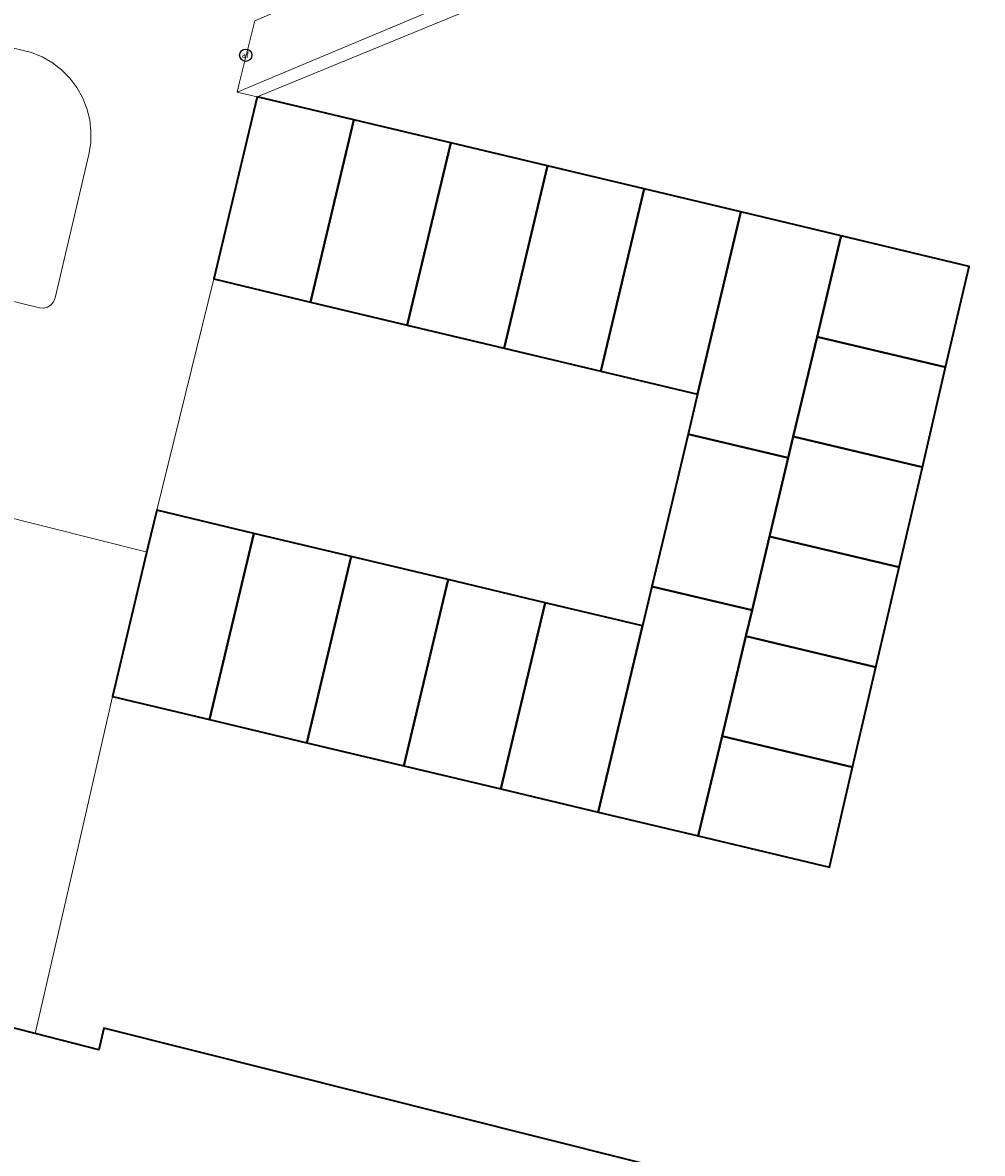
# Model space of a CAD drawing. Header units: metres. Extents: x 253395 to 254027, y 592765 to 593194.
# Tile 66 of 173: x 253566 to 253589, y 592924 to 592951. Entities that reach past the tile are written whole.
import ezdxf
from ezdxf.enums import TextEntityAlignment as Align
from ezdxf.lldxf.tags import DXFTag

# ---------------------------------------------------------------- set-up
doc = ezdxf.new("R2010")
doc.units = ezdxf.units.M
for name, color, linetype, lineweight in [('B-WE-IE-MEUBILAIR-S', 254, 'Continuous', 25), ('B-WE-KG-GRENS_PERCEEL-G', 254, 'KG-PERCEEL-SO', 18), ('B-WE-OG-BEBOUWING-GV', 254, 'Continuous', 35), ('B-WE-OG-TERREIN_ERF-GV', 254, 'Continuous', 18), ('B-WE-VH-OPENVERHARDING-GV', 254, 'Continuous', 18)]:
    doc.layers.add(name, color=color, linetype=linetype, lineweight=lineweight)
doc.styles.add('NLCS-ISO', font='txt')
doc.styles.get("Standard").update_dxf_attribs({"font": 'simplex.shx'})
tags = doc.linetypes.add('KG-PERCEEL-SO', pattern='A,5.5,-2,["P",Standard,S=1.8,R=0,X=-0.5,Y=-0.9],-2,5.5,-2,[5,NLCS.SHX,S=0.75,R=0,X=0,Y=0],-2', length=19).pattern_tags.tags
tags[6] = DXFTag(74, 10)

# ---------------------------------------------------------------- blocks, each defined once
blk = doc.blocks.new('SIE-MEUBILAIR_PAAL_AFSLUITPAAL-SO')
blk.add_circle((0, 0), 0.75)
at = {"style": 'NLCS-ISO'}
blk.add_text('af', height=0.75, dxfattribs=at).set_placement((0, 0.05), align=Align.MIDDLE_CENTER)

msp = doc.modelspace()

# ---------------------------------------------------------------- linework, layer by layer
at = {"layer": 'B-WE-KG-GRENS_PERCEEL-G'}
msp.add_lwpolyline([(253607.506, 592956.478), (253596.081, 592959.466), (253571.733, 592949.468), (253570.677, 592945.03), (253569.286, 592939.397), (253569.054, 592938.379), (253537.957, 592946.198), (253538.592, 592948.896), (253517.294, 592953.723), (253517.714, 592955.435)], dxfattribs=at)
at = {"layer": 'B-WE-OG-BEBOUWING-GV'}
for points in [[(253574.091, 592948.907), (253571.733, 592949.468), (253570.677, 592945.03), (253573.035, 592944.469)], [(253576.449, 592948.345), (253574.091, 592948.907), (253573.035, 592944.469), (253575.392, 592943.907)], [(253578.806, 592947.784), (253576.449, 592948.345), (253575.392, 592943.907), (253577.75, 592943.346)], [(253581.164, 592947.223), (253578.806, 592947.784), (253577.75, 592943.346), (253580.107, 592942.785)], [(253583.521, 592946.662), (253581.164, 592947.223), (253580.107, 592942.785), (253582.465, 592942.224)], [(253585.376, 592943.624), (253585.955, 592946.056), (253585.961, 592946.081), (253583.521, 592946.662), (253582.465, 592942.224), (253582.234, 592941.254), (253584.674, 592940.672), (253584.798, 592941.192)], [(253585.961, 592946.081), (253585.955, 592946.056), (253585.376, 592943.624), (253588.509, 592942.879), (253589.081, 592945.338)], [(253588.509, 592942.879), (253585.376, 592943.624), (253584.798, 592941.192), (253587.943, 592940.444)], [(253563.185, 592927.446), (253563.679, 592929.727), (253563.483, 592929.772), (253508.427, 592942.551), (253507.573, 592939.115), (253507.062, 592936.937), (253506.32, 592933.773), (253506.226, 592933.346), (253561.602, 592920.625), (253561.954, 592922.28), (253564.096, 592921.715), (253564.85, 592921.517), (253565.535, 592921.336), (253566.648, 592921.043), (253565.746, 592917.507), (253593.482, 592910.458), (253595.705, 592919.837), (253567.996, 592926.786), (253567.879, 592926.259), (253566.326, 592926.652)], [(253584.674, 592940.672), (253582.234, 592941.254), (253581.794, 592939.402), (253581.351, 592937.543), (253583.792, 592936.967), (253584.219, 592938.76), (253584.233, 592938.821)], [(253587.943, 592940.444), (253584.798, 592941.192), (253584.674, 592940.672), (253584.233, 592938.821), (253584.219, 592938.76), (253587.376, 592938.008)], [(253571.653, 592938.834), (253569.286, 592939.397), (253569.071, 592938.495), (253568.207, 592934.861), (253570.574, 592934.298)], [(253574.021, 592938.27), (253571.653, 592938.834), (253570.574, 592934.298), (253572.941, 592933.734)], [(253587.376, 592938.008), (253584.219, 592938.76), (253583.792, 592936.967), (253583.64, 592936.328), (253586.81, 592935.573)], [(253576.388, 592937.707), (253574.021, 592938.27), (253572.941, 592933.734), (253575.308, 592933.171)], [(253578.755, 592937.143), (253576.388, 592937.707), (253575.308, 592933.171), (253577.675, 592932.608)], [(253583.64, 592936.328), (253583.792, 592936.967), (253581.351, 592937.543), (253581.122, 592936.58), (253580.043, 592932.044), (253582.482, 592931.464), (253583.061, 592933.896)], [(253581.122, 592936.58), (253578.755, 592937.143), (253577.675, 592932.608), (253580.043, 592932.044)], [(253586.81, 592935.573), (253583.64, 592936.328), (253583.061, 592933.896), (253586.244, 592933.138)], [(253586.244, 592933.138), (253583.061, 592933.896), (253582.482, 592931.464), (253585.678, 592930.704)]]:
    msp.add_lwpolyline(points, close=True, dxfattribs=at)
at = {"layer": 'B-WE-OG-TERREIN_ERF-GV'}
msp.add_lwpolyline([(253595.303, 592959.674), (253571.244, 592949.584), (253571.733, 592949.468), (253574.091, 592948.907), (253576.449, 592948.345), (253578.806, 592947.784), (253581.164, 592947.223), (253583.521, 592946.662), (253585.961, 592946.081), (253589.081, 592945.338), (253588.509, 592942.879), (253587.943, 592940.444), (253587.376, 592938.008), (253586.81, 592935.573), (253586.244, 592933.138), (253585.678, 592930.704), (253582.482, 592931.464), (253580.043, 592932.044), (253577.675, 592932.608), (253575.308, 592933.171), (253572.941, 592933.734), (253570.574, 592934.298), (253568.207, 592934.861), (253567.376, 592931.233), (253566.326, 592926.652), (253567.879, 592926.259), (253567.996, 592926.786), (253595.705, 592919.837)], dxfattribs=at)
at = {"layer": 'B-WE-VH-OPENVERHARDING-GV'}
msp.add_lwpolyline([(253595.303, 592959.674), (253607.506, 592956.478), (253608.034, 592958.605), (253604.037, 592959.558), (253595.522, 592961.587), (253571.677, 592951.315), (253571.353, 592950.021), (253571.304, 592949.826), (253571.244, 592949.584)], close=True, dxfattribs=at)
for points in [[(253563.185, 592927.446), (253566.326, 592926.652), (253567.376, 592931.233), (253568.207, 592934.861), (253569.071, 592938.495), (253569.286, 592939.397), (253571.653, 592938.834), (253574.021, 592938.27), (253576.388, 592937.707), (253578.755, 592937.143), (253581.122, 592936.58), (253581.351, 592937.543), (253581.794, 592939.402), (253582.234, 592941.254), (253582.465, 592942.224), (253580.107, 592942.785), (253577.75, 592943.346), (253575.392, 592943.907), (253573.035, 592944.469), (253570.677, 592945.03), (253571.733, 592949.468), (253571.244, 592949.584), (253571.304, 592949.826), (253571.353, 592950.021), (253571.677, 592951.315)], [(253562.281, 592945.345), (253566.432, 592944.328), (253566.531, 592944.321), (253566.627, 592944.346), (253566.71, 592944.399), (253566.773, 592944.476), (253566.808, 592944.569), (253567.631, 592948.063), (253567.677, 592948.344), (253567.684, 592948.628), (253567.653, 592948.91), (253567.585, 592949.186), (253567.48, 592949.45), (253567.34, 592949.697), (253567.169, 592949.924), (253566.969, 592950.125), (253566.743, 592950.298), (253566.496, 592950.439), (253566.233, 592950.545), (253563.942, 592951.098)], [(253563.942, 592951.098), (253566.233, 592950.545), (253566.496, 592950.439), (253566.743, 592950.298), (253566.969, 592950.125), (253567.169, 592949.924), (253567.34, 592949.697), (253567.48, 592949.45), (253567.585, 592949.186), (253567.653, 592948.91), (253567.684, 592948.628), (253567.677, 592948.344), (253567.631, 592948.063), (253566.808, 592944.569), (253566.773, 592944.476), (253566.71, 592944.399), (253566.627, 592944.346), (253566.531, 592944.321), (253566.432, 592944.328), (253562.281, 592945.345)]]:
    msp.add_lwpolyline(points, dxfattribs=at)

# ---------------------------------------------------------------- block references
at = {"layer": 'B-WE-IE-MEUBILAIR-S', "xscale": 0.2, "yscale": 0.2, "zscale": 0.2}
msp.add_blockref('SIE-MEUBILAIR_PAAL_AFSLUITPAAL-SO', (253571.454, 592950.48), dxfattribs=at)

doc.saveas('drawing.dxf')
